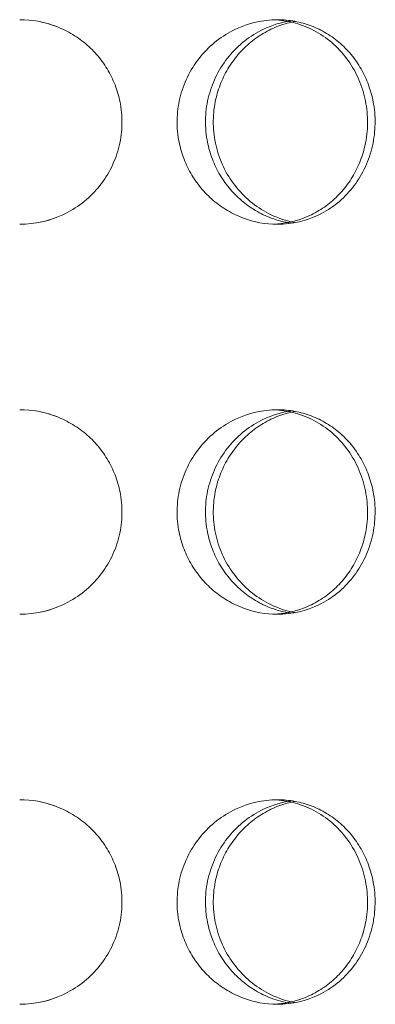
# Model space of a CAD drawing. Header units: inches. Extents: x -498 to 634, y -52 to 183.
# Tile 8 of 29: x -17.82 to -16.45, y 158.29 to 162.08. Entities that reach past the tile are written whole.
import ezdxf

# ---------------------------------------------------------------- set-up
doc = ezdxf.new("R2010")
doc.units = ezdxf.units.IN
doc.header["$MEASUREMENT"] = 0
doc.layers.add('M-EQPM', color=90, linetype='Continuous', lineweight=9)

# ---------------------------------------------------------------- blocks, each defined once
blk = doc.blocks.new('Roof Vent - Roof Vent-V5-Right')
at = {"layer": 'M-EQPM'}
for points, knots in [([(-17.8214, 162.0764), (-17.7738, 162.0759), (-17.7072, 162.0645), (-17.6236, 162.0252), (-17.5671, 161.986), (-17.5186, 161.937), (-17.4787, 161.8807), (-17.4499, 161.818), (-17.4301, 161.746), (-17.4261, 161.6797), (-17.4315, 161.6225), (-17.4433, 161.5673), (-17.4696, 161.4988), (-17.5177, 161.4278), (-17.5793, 161.3682), (-17.6795, 161.3078), (-17.7619, 161.2896), (-17.8214, 161.289)], [0, 0, 0, 0, 0.111111, 0.166667, 0.222222, 0.277778, 0.333333, 0.388889, 0.444444, 0.513889, 0.548611, 0.583333, 0.652778, 0.722222, 0.791667, 0.861111, 1, 1, 1, 1]), ([(-16.8297, 161.289), (-16.8757, 161.2895), (-16.9405, 161.3009), (-17.0223, 161.3402), (-17.0779, 161.3794), (-17.1258, 161.4284), (-17.1652, 161.4847), (-17.1938, 161.5474), (-17.2134, 161.6194), (-17.2174, 161.6857), (-17.212, 161.743), (-17.2003, 161.7982), (-17.1742, 161.8666), (-17.1266, 161.9376), (-17.0659, 161.9972), (-16.9675, 162.0577), (-16.8873, 162.0758), (-16.8297, 162.0764)], [0, 0, 0, 0, 0.111111, 0.166667, 0.222222, 0.277778, 0.333333, 0.388889, 0.444444, 0.513889, 0.548611, 0.583333, 0.652778, 0.722222, 0.791667, 0.861111, 1, 1, 1, 1]), ([(-16.7782, 161.2933), (-16.804, 161.2971), (-16.85, 161.309), (-16.9146, 161.3402), (-16.9697, 161.3794), (-17.0172, 161.4285), (-17.0564, 161.4847), (-17.0847, 161.5474), (-17.1042, 161.6195), (-17.1081, 161.6857), (-17.1028, 161.7429), (-17.0911, 161.7981), (-17.0653, 161.8666), (-17.0181, 161.9376), (-16.9578, 161.9972), (-16.8761, 162.0478), (-16.815, 162.0666), (-16.7783, 162.0721)], [0.0454421, 0.0454421, 0.0454421, 0.0454421, 0.1111111, 0.1666667, 0.2222222, 0.2777778, 0.3333333, 0.3888889, 0.4444444, 0.5138889, 0.5486111, 0.5833333, 0.6527778, 0.7222222, 0.7916667, 0.8611111, 0.9545659, 0.9545659, 0.9545659, 0.9545659]), ([(-16.8436, 161.2895), (-16.8033, 161.2913), (-16.7443, 161.3032), (-16.6688, 161.3402), (-16.6148, 161.3794), (-16.5687, 161.4285), (-16.531, 161.4847), (-16.5038, 161.5474), (-16.4851, 161.6194), (-16.4814, 161.6857), (-16.4865, 161.743), (-16.4976, 161.7982), (-16.5224, 161.8666), (-16.5679, 161.9376), (-16.6264, 161.9972), (-16.7178, 162.055), (-16.7919, 162.0735), (-16.8436, 162.076)], [0.0125466, 0.0125466, 0.0125466, 0.0125466, 0.1111111, 0.1666667, 0.2222222, 0.2777778, 0.3333333, 0.3888889, 0.4444444, 0.5138889, 0.5486111, 0.5833333, 0.6527778, 0.7222222, 0.7916667, 0.8611111, 0.9874556, 0.9874556, 0.9874556, 0.9874556]), ([(-16.8297, 162.0764), (-16.8066, 162.0762), (-16.7619, 162.0719), (-16.6995, 162.0547), (-16.6394, 162.0251), (-16.5855, 161.9859), (-16.5395, 161.9369), (-16.5018, 161.8807), (-16.4746, 161.818), (-16.456, 161.7459), (-16.4523, 161.6796), (-16.4574, 161.6224), (-16.4685, 161.5672), (-16.4932, 161.4988), (-16.5388, 161.4278), (-16.5973, 161.3681), (-16.6928, 161.3078), (-16.7721, 161.2896), (-16.8297, 161.289)], [0, 0, 0, 0, 0.055556, 0.111111, 0.166667, 0.222222, 0.277778, 0.333333, 0.388889, 0.444444, 0.513889, 0.548611, 0.583333, 0.652778, 0.722222, 0.791667, 0.861111, 1, 1, 1, 1]), ([(-16.7608, 162.0701), (-16.7824, 162.0662), (-16.8241, 162.0547), (-16.8851, 162.0251), (-16.9402, 161.9859), (-16.9876, 161.9369), (-17.0266, 161.8807), (-17.0549, 161.8179), (-17.0743, 161.7459), (-17.0782, 161.6796), (-17.0729, 161.6224), (-17.0613, 161.5672), (-17.0355, 161.4989), (-16.9883, 161.4278), (-16.928, 161.3681), (-16.851, 161.3204), (-16.795, 161.3018), (-16.7636, 161.2958)], [0.0555556, 0.0555556, 0.0555556, 0.0555556, 0.1111111, 0.1666667, 0.2222222, 0.2777778, 0.3333333, 0.3888889, 0.4444444, 0.5138889, 0.5486111, 0.5833333, 0.6527778, 0.7222222, 0.7916667, 0.8611111, 0.9419515, 0.9419515, 0.9419515, 0.9419515]), ([(-17.8214, 160.5754), (-17.7738, 160.5749), (-17.7072, 160.5635), (-17.6236, 160.5242), (-17.5671, 160.485), (-17.5186, 160.436), (-17.4787, 160.3798), (-17.4499, 160.3171), (-17.4301, 160.245), (-17.4261, 160.1787), (-17.4315, 160.1215), (-17.4433, 160.0663), (-17.4696, 159.9978), (-17.5177, 159.9269), (-17.5793, 159.8672), (-17.6795, 159.8068), (-17.7619, 159.7886), (-17.8214, 159.788)], [0, 0, 0, 0, 0.111111, 0.166667, 0.222222, 0.277778, 0.333333, 0.388889, 0.444444, 0.513889, 0.548611, 0.583333, 0.652778, 0.722222, 0.791667, 0.861111, 1, 1, 1, 1]), ([(-16.8297, 159.788), (-16.8757, 159.7885), (-16.9405, 159.8), (-17.0223, 159.8393), (-17.0779, 159.8784), (-17.1258, 159.9275), (-17.1652, 159.9837), (-17.1938, 160.0464), (-17.2134, 160.1184), (-17.2174, 160.1847), (-17.212, 160.242), (-17.2003, 160.2972), (-17.1742, 160.3657), (-17.1266, 160.4366), (-17.0659, 160.4962), (-16.9675, 160.5567), (-16.8873, 160.5748), (-16.8297, 160.5754)], [0, 0, 0, 0, 0.111111, 0.166667, 0.222222, 0.277778, 0.333333, 0.388889, 0.444444, 0.513889, 0.548611, 0.583333, 0.652778, 0.722222, 0.791667, 0.861111, 1, 1, 1, 1]), ([(-16.7782, 159.7923), (-16.804, 159.7961), (-16.85, 159.808), (-16.9146, 159.8393), (-16.9697, 159.8785), (-17.0172, 159.9275), (-17.0564, 159.9838), (-17.0847, 160.0464), (-17.1042, 160.1185), (-17.1081, 160.1847), (-17.1028, 160.242), (-17.0911, 160.2972), (-17.0653, 160.3656), (-17.0181, 160.4366), (-16.9578, 160.4962), (-16.8761, 160.5468), (-16.815, 160.5656), (-16.7783, 160.5711)], [0.0454421, 0.0454421, 0.0454421, 0.0454421, 0.1111111, 0.1666667, 0.2222222, 0.2777778, 0.3333333, 0.3888889, 0.4444444, 0.5138889, 0.5486111, 0.5833333, 0.6527778, 0.7222222, 0.7916667, 0.8611111, 0.9545659, 0.9545659, 0.9545659, 0.9545659]), ([(-16.7608, 160.5691), (-16.7824, 160.5652), (-16.8241, 160.5538), (-16.8851, 160.5241), (-16.9402, 160.4849), (-16.9876, 160.4359), (-17.0266, 160.3797), (-17.0549, 160.317), (-17.0743, 160.2449), (-17.0782, 160.1786), (-17.0729, 160.1214), (-17.0613, 160.0662), (-17.0355, 159.9979), (-16.9883, 159.9268), (-16.928, 159.8671), (-16.851, 159.8194), (-16.795, 159.8008), (-16.7636, 159.7949)], [0.0555556, 0.0555556, 0.0555556, 0.0555556, 0.1111111, 0.1666667, 0.2222222, 0.2777778, 0.3333333, 0.3888889, 0.4444444, 0.5138889, 0.5486111, 0.5833333, 0.6527778, 0.7222222, 0.7916667, 0.8611111, 0.9419515, 0.9419515, 0.9419515, 0.9419515]), ([(-16.8436, 159.7885), (-16.8033, 159.7903), (-16.7443, 159.8022), (-16.6688, 159.8393), (-16.6148, 159.8785), (-16.5687, 159.9275), (-16.531, 159.9837), (-16.5038, 160.0464), (-16.4851, 160.1185), (-16.4814, 160.1847), (-16.4865, 160.242), (-16.4976, 160.2972), (-16.5224, 160.3656), (-16.5679, 160.4366), (-16.6264, 160.4962), (-16.7178, 160.554), (-16.7919, 160.5726), (-16.8436, 160.575)], [0.0125466, 0.0125466, 0.0125466, 0.0125466, 0.1111111, 0.1666667, 0.2222222, 0.2777778, 0.3333333, 0.3888889, 0.4444444, 0.5138889, 0.5486111, 0.5833333, 0.6527778, 0.7222222, 0.7916667, 0.8611111, 0.9874556, 0.9874556, 0.9874556, 0.9874556]), ([(-16.8297, 160.5754), (-16.8066, 160.5752), (-16.7619, 160.5709), (-16.6995, 160.5537), (-16.6394, 160.5241), (-16.5855, 160.4849), (-16.5395, 160.4359), (-16.5018, 160.3797), (-16.4746, 160.317), (-16.456, 160.2449), (-16.4523, 160.1786), (-16.4574, 160.1214), (-16.4685, 160.0662), (-16.4932, 159.9978), (-16.5388, 159.9268), (-16.5973, 159.8671), (-16.6928, 159.8068), (-16.7721, 159.7886), (-16.8297, 159.788)], [0, 0, 0, 0, 0.055556, 0.111111, 0.166667, 0.222222, 0.277778, 0.333333, 0.388889, 0.444444, 0.513889, 0.548611, 0.583333, 0.652778, 0.722222, 0.791667, 0.861111, 1, 1, 1, 1]), ([(-17.8214, 159.0745), (-17.7738, 159.074), (-17.7072, 159.0625), (-17.6236, 159.0232), (-17.5671, 158.984), (-17.5186, 158.935), (-17.4787, 158.8788), (-17.4499, 158.8161), (-17.4301, 158.744), (-17.4261, 158.6777), (-17.4315, 158.6205), (-17.4433, 158.5653), (-17.4696, 158.4968), (-17.5177, 158.4259), (-17.5793, 158.3662), (-17.6795, 158.3058), (-17.7619, 158.2877), (-17.8214, 158.2871)], [0, 0, 0, 0, 0.111111, 0.166667, 0.222222, 0.277778, 0.333333, 0.388889, 0.444444, 0.513889, 0.548611, 0.583333, 0.652778, 0.722222, 0.791667, 0.861111, 1, 1, 1, 1]), ([(-16.8297, 158.2871), (-16.8757, 158.2875), (-16.9405, 158.299), (-17.0223, 158.3383), (-17.0779, 158.3775), (-17.1258, 158.4265), (-17.1652, 158.4827), (-17.1938, 158.5454), (-17.2134, 158.6175), (-17.2174, 158.6838), (-17.212, 158.741), (-17.2003, 158.7962), (-17.1742, 158.8647), (-17.1266, 158.9356), (-17.0659, 158.9953), (-16.9675, 159.0557), (-16.8873, 159.0739), (-16.8297, 159.0745)], [0, 0, 0, 0, 0.111111, 0.166667, 0.222222, 0.277778, 0.333333, 0.388889, 0.444444, 0.513889, 0.548611, 0.583333, 0.652778, 0.722222, 0.791667, 0.861111, 1, 1, 1, 1]), ([(-16.7782, 158.2913), (-16.804, 158.2951), (-16.85, 158.307), (-16.9146, 158.3383), (-16.9697, 158.3775), (-17.0172, 158.4265), (-17.0564, 158.4828), (-17.0847, 158.5455), (-17.1042, 158.6175), (-17.1081, 158.6838), (-17.1028, 158.741), (-17.0911, 158.7962), (-17.0653, 158.8646), (-17.0181, 158.9356), (-16.9578, 158.9953), (-16.8761, 159.0458), (-16.815, 159.0647), (-16.7783, 159.0702)], [0.0454421, 0.0454421, 0.0454421, 0.0454421, 0.1111111, 0.1666667, 0.2222222, 0.2777778, 0.3333333, 0.3888889, 0.4444444, 0.5138889, 0.5486111, 0.5833333, 0.6527778, 0.7222222, 0.7916667, 0.8611111, 0.9545659, 0.9545659, 0.9545659, 0.9545659]), ([(-16.7608, 159.0682), (-16.7824, 159.0642), (-16.8241, 159.0528), (-16.8851, 159.0232), (-16.9402, 158.9839), (-16.9876, 158.9349), (-17.0266, 158.8787), (-17.0549, 158.816), (-17.0743, 158.7439), (-17.0782, 158.6776), (-17.0729, 158.6204), (-17.0613, 158.5653), (-17.0355, 158.4969), (-16.9883, 158.4258), (-16.928, 158.3661), (-16.851, 158.3184), (-16.795, 158.2999), (-16.7636, 158.2939)], [0.0555556, 0.0555556, 0.0555556, 0.0555556, 0.1111111, 0.1666667, 0.2222222, 0.2777778, 0.3333333, 0.3888889, 0.4444444, 0.5138889, 0.5486111, 0.5833333, 0.6527778, 0.7222222, 0.7916667, 0.8611111, 0.9419515, 0.9419515, 0.9419515, 0.9419515]), ([(-16.8436, 158.2875), (-16.8033, 158.2894), (-16.7443, 158.3012), (-16.6688, 158.3383), (-16.6148, 158.3775), (-16.5687, 158.4265), (-16.531, 158.4828), (-16.5038, 158.5454), (-16.4851, 158.6175), (-16.4814, 158.6838), (-16.4865, 158.741), (-16.4976, 158.7962), (-16.5224, 158.8646), (-16.5679, 158.9356), (-16.6264, 158.9953), (-16.7178, 159.053), (-16.7919, 159.0716), (-16.8436, 159.074)], [0.0125466, 0.0125466, 0.0125466, 0.0125466, 0.1111111, 0.1666667, 0.2222222, 0.2777778, 0.3333333, 0.3888889, 0.4444444, 0.5138889, 0.5486111, 0.5833333, 0.6527778, 0.7222222, 0.7916667, 0.8611111, 0.9874556, 0.9874556, 0.9874556, 0.9874556]), ([(-16.8297, 159.0745), (-16.8066, 159.0742), (-16.7619, 159.07), (-16.6995, 159.0528), (-16.6394, 159.0231), (-16.5855, 158.9839), (-16.5395, 158.9349), (-16.5018, 158.8787), (-16.4746, 158.816), (-16.456, 158.7439), (-16.4523, 158.6776), (-16.4574, 158.6204), (-16.4685, 158.5652), (-16.4932, 158.4969), (-16.5388, 158.4258), (-16.5973, 158.3661), (-16.6928, 158.3058), (-16.7721, 158.2877), (-16.8297, 158.2871)], [0, 0, 0, 0, 0.055556, 0.111111, 0.166667, 0.222222, 0.277778, 0.333333, 0.388889, 0.444444, 0.513889, 0.548611, 0.583333, 0.652778, 0.722222, 0.791667, 0.861111, 1, 1, 1, 1])]:
    blk.add_open_spline(points, degree=3, knots=knots, dxfattribs=at)
for points in [[(-17.6808, 162.0504), (-17.6991, 162.0575), (-17.7181, 162.0631), (-17.7373, 162.0673)], [(-17.7371, 162.0673), (-17.718, 162.0631), (-17.6991, 162.0574), (-17.6808, 162.0504)], [(-17.6807, 161.315), (-17.6991, 161.308), (-17.718, 161.3023), (-17.7372, 161.2981)], [(-17.7371, 161.2982), (-17.7179, 161.3024), (-17.6991, 161.308), (-17.6808, 161.315)], [(-17.6808, 160.5494), (-17.6991, 160.5565), (-17.7181, 160.5621), (-17.7373, 160.5663)], [(-17.7371, 160.5663), (-17.718, 160.5621), (-17.6991, 160.5565), (-17.6808, 160.5495)], [(-17.6807, 159.814), (-17.6991, 159.807), (-17.718, 159.8014), (-17.7372, 159.7972)], [(-17.7371, 159.7972), (-17.7179, 159.8014), (-17.6991, 159.807), (-17.6808, 159.814)], [(-17.6808, 159.0485), (-17.6991, 159.0555), (-17.7181, 159.0611), (-17.7373, 159.0653)], [(-17.7371, 159.0653), (-17.718, 159.0611), (-17.6991, 159.0555), (-17.6808, 159.0485)], [(-17.6807, 158.313), (-17.6991, 158.306), (-17.718, 158.3004), (-17.7372, 158.2962)], [(-17.7371, 158.2962), (-17.7179, 158.3004), (-17.6991, 158.306), (-17.6808, 158.313)]]:
    blk.add_open_spline(points, degree=3, dxfattribs=at)

msp = doc.modelspace()

# ---------------------------------------------------------------- block references
at = {"layer": 'M-EQPM'}
msp.add_blockref('Roof Vent - Roof Vent-V5-Right', (0, 0), dxfattribs=at)

doc.saveas('drawing.dxf')
